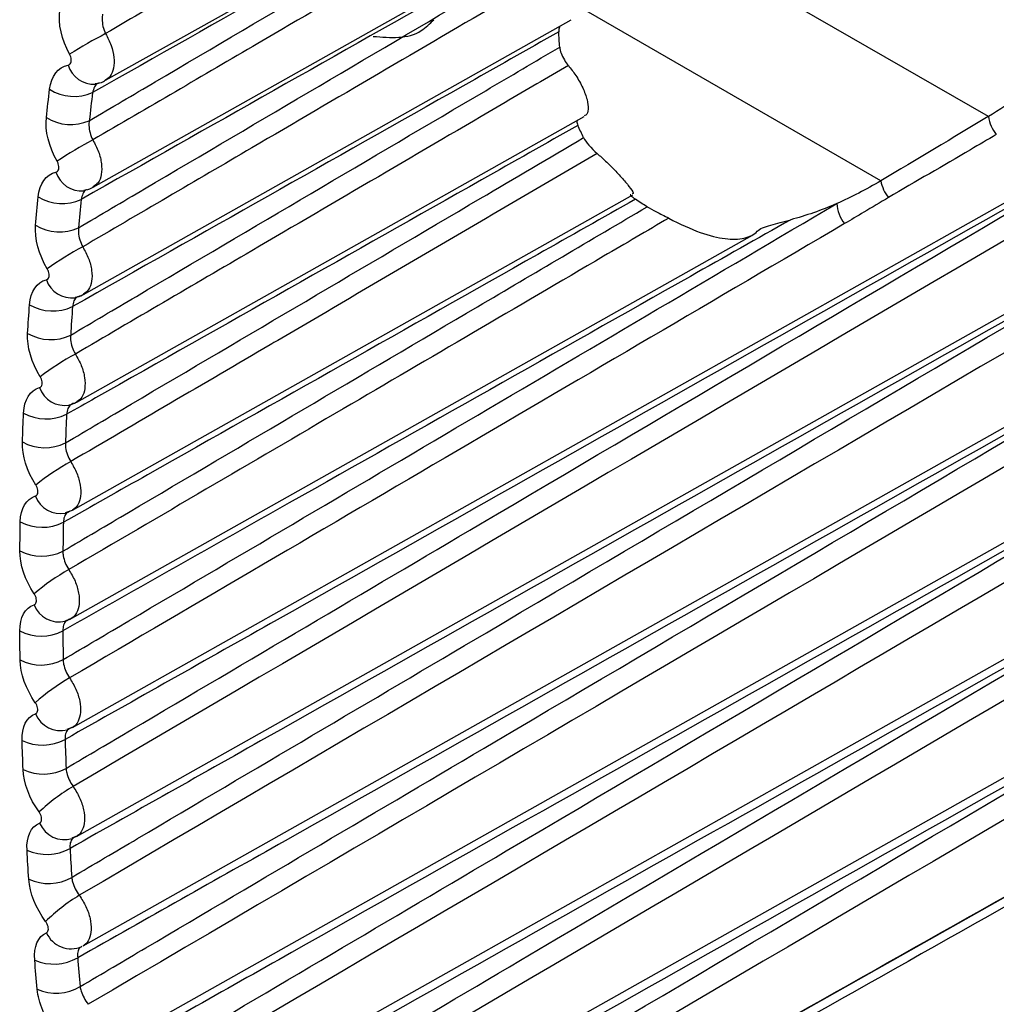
# Model space of a CAD drawing. Header units: millimetres. Extents: x 15458 to 16410, y 10212 to 11278.
# Tile 111 of 139: x 16178.16 to 16184.58, y 11032.71 to 11039.19. Entities that reach past the tile are written whole.
import ezdxf

# ---------------------------------------------------------------- set-up
doc = ezdxf.new("R2010")
doc.units = ezdxf.units.MM

msp = doc.modelspace()

# ---------------------------------------------------------------- linework, layer by layer
at = {"color": 7, "linetype": 'Continuous', "lineweight": 25}
for p, q in [((16178.5093, 11034.5353), (16191.1661, 11041.6626)), ((16178.5357, 11033.818), (16191.4061, 11041.0656)), ((16178.7279, 11038.7902), (16181.874, 11040.5619)), ((16178.5799, 11033.0988), (16191.6704, 11040.4704)), ((16184.53, 11038.5523), (16181.8804, 11040.0819)), ((16178.6467, 11038.088), (16181.8255, 11039.8781)), ((16178.6421, 11032.3781), (16191.8934, 11039.8402)), ((16183.823, 11038.1298), (16181.8446, 11039.2719)), ((16178.5834, 11037.3828), (16181.7888, 11039.1878)), ((16178.7221, 11031.6561), (16191.9419, 11039.1005)), ((16178.538, 11036.6746), (16181.874, 11038.5532)), ((16178.82, 11030.9329), (16192.0011, 11038.3556)), ((16178.5105, 11035.9639), (16182.193, 11038.0376)), ((16178.4907, 11035.2449), (16182.9796, 11037.7728)), ((16179.3949, 11030.4674), (16192.0711, 11037.6058)), ((16178.5602, 11037.3737), (16178.5464, 11037.3673)), ((16178.5175, 11036.6663), (16178.5057, 11036.6604)), ((16178.4651, 11035.9483), (16178.5103, 11035.9639)), ((16178.4926, 11035.9563), (16178.4827, 11035.951)), ((16178.4612, 11035.237), (16178.5007, 11035.2514)), ((16178.4856, 11035.2439), (16178.4774, 11035.2392)), ((16178.5009, 11035.2508), (16178.4856, 11035.2439)), ((16178.4753, 11034.5236), (16178.5088, 11034.5366)), ((16178.5092, 11034.5356), (16178.4965, 11034.5294)), ((16178.5072, 11033.8084), (16178.5349, 11033.8198)), ((16178.5355, 11033.8183), (16178.5252, 11033.813))]:
    msp.add_line(p, q, dxfattribs=at)
for centre, radius, start, end in [((16180.1731, 11036.2851), 3.162, 117.20234, 122.1351), ((16178.6478, 11038.9377), 0.1727, 196.03081, 274.11525), ((16178.5212, 11038.9845), 0.3003, 237.42884, 293.66078), ((16178.4987, 11038.7999), 0.3007, 237.72375, 293.86272), ((16184.7695, 11038.5868), 0.242, 188.17932, 219.27668), ((16179.8971, 11036.0202), 2.6879, 117.79691, 123.62098), ((16178.5676, 11038.2378), 0.1741, 197.27108, 275.67396), ((16184.0647, 11038.1729), 0.2455, 190.11071, 218.83597), ((16178.4421, 11038.2822), 0.3019, 238.54811, 294.43126), ((16183.7647, 11037.9942), 0.2315, 183.52393, 219.20058), ((16178.4241, 11038.0961), 0.3024, 238.84362, 294.6365), ((16179.6826, 11035.649), 2.3259, 118.37027, 125.12662), ((16178.5052, 11037.5348), 0.1756, 198.49274, 277.24498), ((16178.3807, 11037.5768), 0.3036, 239.66539, 295.21104), ((16178.3675, 11037.3893), 0.304, 239.96126, 295.41924), ((16179.5159, 11035.2042), 2.0409, 118.92154, 126.65225), ((16178.4606, 11036.829), 0.177, 199.69587, 278.82828), ((16178.3372, 11036.8686), 0.3052, 240.78087, 295.99955), ((16178.3286, 11036.68), 0.3056, 241.07686, 296.21037), ((16179.3888, 11034.7059), 1.811, 119.44984, 128.19808), ((16178.4302, 11036.1142), 0.173, 199.36312, 281.94112), ((16178.3115, 11036.1577), 0.3068, 241.89476, 296.79621), ((16178.3077, 11035.9682), 0.3072, 242.19065, 297.0093), ((16179.2955, 11034.1677), 1.6219, 119.95432, 129.76428), ((16178.4215, 11035.4034), 0.1746, 200.58228, 283.49543), ((16178.3036, 11035.4443), 0.3084, 243.00728, 297.60042), ((16178.3046, 11035.2543), 0.3088, 243.30285, 297.81541), ((16179.2324, 11033.5987), 1.4639, 120.43414, 131.35099), ((16178.4306, 11034.6903), 0.1762, 201.78145, 285.06333), ((16178.3137, 11034.7288), 0.31, 244.11867, 298.41154), ((16178.3193, 11034.5384), 0.3104, 244.41369, 298.62805), ((16179.1968, 11033.0055), 1.3301, 120.88848, 132.95829), ((16178.4575, 11033.9752), 0.1777, 202.96083, 286.64392), ((16178.3415, 11034.0113), 0.3116, 245.22918, 299.22892), ((16178.3519, 11033.8208), 0.312, 245.52344, 299.44656), ((16179.1866, 11032.3929), 1.2156, 121.31658, 134.58621), ((16178.5004, 11033.2563), 0.1766, 203.76931, 293.86903), ((16178.3873, 11033.292), 0.3132, 246.33907, 300.05188), ((16178.4023, 11033.1016), 0.3136, 246.63236, 300.27024)]:
    msp.add_arc(centre, radius, start, end, dxfattribs=at)
for centre, major_axis, ratio, start_param, end_param in [((16239.2894, 11029.7369), (2025.7321, 1209.9118), 0.01511, 1.588806, 1.589155), ((18302.289, 12220.6812), (2141.8111, 1195.9534), 0.014532, 3.265147, 3.293165), ((18303.6783, 12219.8507), (2143.2197, 1195.1605), 0.015113, 3.264969, 3.290049)]:
    msp.add_ellipse(centre, major_axis=major_axis, ratio=ratio, start_param=start_param, end_param=end_param, dxfattribs=at)
for points, knots in [([(16191.0608, 11041.5088), (16190.913, 11041.422), (16190.7651, 11041.3352), (16190.6172, 11041.2484), (16189.8452, 11040.7952), (16189.0732, 11040.3421), (16188.3011, 11039.8889), (16185.0398, 11037.9747), (16181.7777, 11036.0607), (16178.5139, 11034.1469)], [0.00019128, 0.00019128, 0.00019128, 0.00019128, 0.00081819, 0.00081819, 0.00081819, 0.00409093, 0.00409093, 0.00409093, 0.01791521, 0.01791521, 0.01791521, 0.01791521]), ([(16191.3066, 11040.9163), (16191.1587, 11040.8294), (16191.0108, 11040.7425), (16190.8629, 11040.6557), (16190.0858, 11040.1993), (16189.3086, 11039.743), (16188.5314, 11039.2867), (16185.207, 11037.3347), (16181.8818, 11035.3829), (16178.5548, 11033.4313)], [0.00019652, 0.00019652, 0.00019652, 0.00019652, 0.00082374, 0.00082374, 0.00082374, 0.00411871, 0.00411871, 0.00411871, 0.01821298, 0.01821298, 0.01821298, 0.01821298]), ([(16181.8596, 11040.9291), (16181.721, 11040.848), (16181.5823, 11040.7669), (16181.4437, 11040.6858), (16180.8892, 11040.3614), (16180.3346, 11040.037), (16179.78, 11039.7127), (16179.4292, 11039.5076), (16179.0785, 11039.3025), (16178.7277, 11039.0974)], [0, 0, 0, 0, 0.000586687, 0.000586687, 0.000586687, 0.002933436, 0.002933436, 0.002933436, 0.004417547, 0.004417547, 0.004417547, 0.004417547]), ([(16181.7756, 11040.4829), (16181.5652, 11040.3637), (16181.3548, 11040.2446), (16181.1444, 11040.1255), (16180.3102, 11039.6533), (16179.4759, 11039.1813), (16178.6417, 11038.7095)], [0, 0, 0, 0, 0.000893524, 0.000893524, 0.000893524, 0.004436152, 0.004436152, 0.004436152, 0.004436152]), ([(16191.5761, 11040.3257), (16191.4279, 11040.2386), (16191.2796, 11040.1516), (16191.1314, 11040.0645), (16190.3489, 11039.6048), (16189.5663, 11039.1452), (16188.7838, 11038.6855), (16185.3948, 11036.695), (16182.0051, 11034.7045), (16178.6135, 11032.7143)], [0.00020089, 0.00020089, 0.00020089, 0.00020089, 0.0008296, 0.0008296, 0.0008296, 0.004148, 0.004148, 0.004148, 0.01851831, 0.01851831, 0.01851831, 0.01851831]), ([(16178.6203, 11038.5249), (16178.7645, 11038.6099), (16178.9087, 11038.6948), (16179.0529, 11038.7797), (16179.8196, 11039.2313), (16180.5863, 11039.6826), (16181.3529, 11040.1338), (16181.4914, 11040.2153), (16181.6298, 11040.2968), (16181.7682, 11040.3782)], [0.00020118, 0.00020118, 0.00020118, 0.00020118, 0.000812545, 0.000812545, 0.000812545, 0.004062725, 0.004062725, 0.004062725, 0.004649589, 0.004649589, 0.004649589, 0.004649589]), ([(16181.8082, 11040.2496), (16181.6696, 11040.1685), (16181.531, 11040.0873), (16181.3924, 11040.0062), (16180.838, 11039.6818), (16180.2835, 11039.3573), (16179.729, 11039.0329), (16179.3672, 11038.8212), (16179.0054, 11038.6096), (16178.6436, 11038.398)], [0, 0, 0, 0, 0.000586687, 0.000586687, 0.000586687, 0.002933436, 0.002933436, 0.002933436, 0.004464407, 0.004464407, 0.004464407, 0.004464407]), ([(16181.7318, 11039.7974), (16181.5213, 11039.6783), (16181.3109, 11039.5593), (16181.1004, 11039.4402), (16180.2559, 11038.9624), (16179.4114, 11038.4847), (16178.567, 11038.0073)], [0, 0, 0, 0, 0.000893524, 0.000893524, 0.000893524, 0.004479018, 0.004479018, 0.004479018, 0.004479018]), ([(16178.5502, 11037.8212), (16178.6943, 11037.9061), (16178.8384, 11037.9911), (16178.9826, 11038.076), (16179.7484, 11038.5272), (16180.5143, 11038.9783), (16181.2802, 11039.4292), (16181.4288, 11039.5167), (16181.5774, 11039.6042), (16181.726, 11039.6917)], [0.000200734, 0.000200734, 0.000200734, 0.000200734, 0.000811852, 0.000811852, 0.000811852, 0.004059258, 0.004059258, 0.004059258, 0.004689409, 0.004689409, 0.004689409, 0.004689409]), ([(16191.8414, 11039.7211), (16191.6798, 11039.6262), (16191.5182, 11039.5312), (16191.3566, 11039.4362), (16190.57, 11038.974), (16189.7833, 11038.5118), (16188.9966, 11038.0495), (16185.5622, 11036.0316), (16182.1271, 11034.0137), (16178.69, 11031.996)], [0.0001487, 0.0001487, 0.0001487, 0.0001487, 0.00083412, 0.00083412, 0.00083412, 0.00417058, 0.00417058, 0.00417058, 0.01873609, 0.01873609, 0.01873609, 0.01873609]), ([(16181.7676, 11039.563), (16181.629, 11039.4818), (16181.4904, 11039.4007), (16181.3518, 11039.3196), (16180.7975, 11038.995), (16180.2431, 11038.6705), (16179.6887, 11038.346), (16179.3183, 11038.1292), (16178.9478, 11037.9124), (16178.5774, 11037.6956)], [0, 0, 0, 0, 0.000586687, 0.000586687, 0.000586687, 0.002933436, 0.002933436, 0.002933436, 0.004501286, 0.004501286, 0.004501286, 0.004501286]), ([(16178.7083, 11039.2256), (16178.7061, 11039.2156), (16178.705, 11039.2048), (16178.7048, 11039.1938), (16178.7047, 11039.1781), (16178.7066, 11039.1615), (16178.7105, 11039.1451), (16178.7143, 11039.1289), (16178.7202, 11039.1125), (16178.7277, 11039.0974)], [0, 0, 0, 0, 0.0000361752, 0.0000361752, 0.0000361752, 0.000087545, 0.000087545, 0.000087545, 0.0001387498, 0.0001387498, 0.0001387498, 0.0001387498]), ([(16180.4872, 11039.0794), (16180.6006, 11039.0695), (16180.751, 11039.0563), (16180.8583, 11039.1627), (16180.8847, 11039.1889)], [0, 0, 0, 0, 0.7539629, 1, 1, 1, 1]), ([(16181.7064, 11039.1094), (16181.4958, 11038.9903), (16181.2853, 11038.8712), (16181.0747, 11038.7521), (16180.2198, 11038.2686), (16179.3649, 11037.7853), (16178.51, 11037.3022)], [0, 0, 0, 0, 0.000893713, 0.000893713, 0.000893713, 0.004522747, 0.004522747, 0.004522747, 0.004522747]), ([(16178.7277, 11039.0974), (16178.7411, 11039.0716), (16178.7678, 11039.02), (16178.7855, 11038.9393), (16178.783, 11038.8685), (16178.7631, 11038.8155), (16178.7377, 11038.7994), (16178.7266, 11038.7925)], [0, 0, 0, 0, 0.2096271, 0.4191765, 0.6289367, 0.83887, 1, 1, 1, 1]), ([(16181.7129, 11039.1451), (16181.712, 11039.1437), (16181.706, 11039.1352), (16181.7062, 11039.1212), (16181.7064, 11039.1094)], [0, 0, 0, 0, 0.159135, 1, 1, 1, 1]), ([(16178.4819, 11038.89), (16178.4834, 11038.8903), (16178.4848, 11038.8907), (16178.4861, 11038.8913), (16178.4898, 11038.8928), (16178.493, 11038.8953), (16178.4955, 11038.8986), (16178.4981, 11038.902), (16178.5, 11038.9062), (16178.5011, 11038.911), (16178.5022, 11038.9159), (16178.5026, 11038.9214), (16178.5023, 11038.9271), (16178.5019, 11038.9328), (16178.5007, 11038.9389), (16178.4988, 11038.945), (16178.497, 11038.951), (16178.4944, 11038.957), (16178.4912, 11038.9626)], [0, 0, 0, 0, 0.0000071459, 0.0000071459, 0.0000071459, 0.0000267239, 0.0000267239, 0.0000267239, 0.0000463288, 0.0000463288, 0.0000463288, 0.00006593, 0.00006593, 0.00006593, 0.0000855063, 0.0000855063, 0.0000855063, 0.0001050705, 0.0001050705, 0.0001050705, 0.0001050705]), ([(16178.498, 11037.1148), (16178.642, 11037.1997), (16178.7861, 11037.2846), (16178.9301, 11037.3695), (16179.6954, 11037.8206), (16180.4606, 11038.2715), (16181.2258, 11038.7222), (16181.388, 11038.8177), (16181.5502, 11038.9132), (16181.7124, 11039.0088)], [0.000200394, 0.000200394, 0.000200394, 0.000200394, 0.000811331, 0.000811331, 0.000811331, 0.004056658, 0.004056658, 0.004056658, 0.004744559, 0.004744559, 0.004744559, 0.004744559]), ([(16191.8958, 11038.9811), (16191.7343, 11038.8861), (16191.5727, 11038.7912), (16191.4111, 11038.6962), (16190.6246, 11038.2339), (16189.8381, 11037.7716), (16189.0515, 11037.3092), (16185.6302, 11035.2983), (16182.2082, 11033.2875), (16178.7842, 11031.2768)], [0.0001487, 0.0001487, 0.0001487, 0.0001487, 0.00083412, 0.00083412, 0.00083412, 0.00417058, 0.00417058, 0.00417058, 0.01868292, 0.01868292, 0.01868292, 0.01868292]), ([(16181.7124, 11039.0088), (16181.7135, 11038.9962), (16181.7167, 11038.9822), (16181.7219, 11038.9679), (16181.7271, 11038.9537), (16181.7344, 11038.9388), (16181.7431, 11038.9245), (16181.7508, 11038.9119), (16181.7597, 11038.8995), (16181.7693, 11038.888)], [0, 0, 0, 0, 0.0000511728, 0.0000511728, 0.0000511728, 0.0001023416, 0.0001023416, 0.0001023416, 0.0001473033, 0.0001473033, 0.0001473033, 0.0001473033]), ([(16186.2754, 11038.8703), (16186.2052, 11038.8306), (16186.135, 11038.7908), (16186.0647, 11038.7511), (16183.9952, 11037.5811), (16181.9256, 11036.4116), (16179.856, 11035.2434), (16179.3911, 11034.9809), (16178.9261, 11034.7185), (16178.4611, 11034.4562)], [0.00518864, 0.00518864, 0.00518864, 0.00518864, 0.0054866, 0.0054866, 0.0054866, 0.01426515, 0.01426515, 0.01426515, 0.01623745, 0.01623745, 0.01623745, 0.01623745]), ([(16178.468, 11034.266), (16178.612, 11034.351), (16178.7559, 11034.4359), (16178.8998, 11034.5209), (16179.6642, 11034.9721), (16180.4285, 11035.4231), (16181.1928, 11035.874), (16182.3677, 11036.567), (16183.5427, 11037.2598), (16184.7176, 11037.9523), (16184.9435, 11038.0854), (16185.1693, 11038.2185), (16185.3952, 11038.3516), (16185.6886, 11038.5245), (16185.982, 11038.6974), (16186.2754, 11038.8703)], [0.0002001, 0.0002001, 0.0002001, 0.0002001, 0.00081099, 0.00081099, 0.00081099, 0.00405495, 0.00405495, 0.00405495, 0.00904143, 0.00904143, 0.00904143, 0.00999998, 0.00999998, 0.00999998, 0.01124524, 0.01124524, 0.01124524, 0.01124524]), ([(16181.7693, 11038.888), (16181.6306, 11038.8067), (16181.4919, 11038.7255), (16181.3531, 11038.6442), (16180.7981, 11038.3192), (16180.2431, 11037.9941), (16179.688, 11037.6691), (16179.3017, 11037.4429), (16178.9153, 11037.2167), (16178.5289, 11036.9905)], [0, 0, 0, 0, 0.00058746, 0.00058746, 0.00058746, 0.0029373, 0.0029373, 0.0029373, 0.00457282, 0.00457282, 0.00457282, 0.00457282]), ([(16181.7693, 11038.888), (16181.7861, 11038.8665), (16181.8233, 11038.8186), (16181.8667, 11038.7391), (16181.8959, 11038.6607), (16181.9024, 11038.5984), (16181.8939, 11038.5625), (16181.8764, 11038.5573), (16181.8725, 11038.5561)], [0, 0, 0, 0, 0.15501, 0.344946, 0.538434, 0.737397, 0.941434, 1, 1, 1, 1]), ([(16178.6808, 11038.7726), (16178.6798, 11038.7722), (16178.6686, 11038.7679), (16178.6524, 11038.7483), (16178.6453, 11038.7224), (16178.6417, 11038.7095)], [0, 0, 0, 0, 0.049052, 0.52431, 1, 1, 1, 1]), ([(16178.6596, 11038.7686), (16178.6787, 11038.7709), (16178.7034, 11038.7739), (16178.7224, 11038.789), (16178.7267, 11038.7924)], [0, 0, 0, 0, 0.773763, 1, 1, 1, 1]), ([(16178.6203, 11038.5249), (16178.6185, 11038.515), (16178.6178, 11038.5043), (16178.618, 11038.4933), (16178.6183, 11038.4778), (16178.6208, 11038.4613), (16178.6251, 11038.4451), (16178.6295, 11038.429), (16178.6358, 11038.4129), (16178.6436, 11038.398)], [0, 0, 0, 0, 0.0000359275, 0.0000359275, 0.0000359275, 0.0000871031, 0.0000871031, 0.0000871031, 0.0001381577, 0.0001381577, 0.0001381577, 0.0001381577]), ([(16181.8272, 11038.5269), (16181.8265, 11038.525), (16181.8235, 11038.5173), (16181.8286, 11038.5041), (16181.8324, 11038.4941)], [0, 0, 0, 0, 0.248806, 1, 1, 1, 1]), ([(16181.8324, 11038.4941), (16181.621, 11038.3745), (16181.4095, 11038.255), (16181.1981, 11038.1354), (16180.3523, 11037.6573), (16179.5066, 11037.1793), (16178.6608, 11036.7015), (16178.5976, 11036.6658), (16178.5343, 11036.63), (16178.471, 11036.5943)], [0, 0, 0, 0, 0.00089737, 0.00089737, 0.00089737, 0.004486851, 0.004486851, 0.004486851, 0.004755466, 0.004755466, 0.004755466, 0.004755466]), ([(16178.4636, 11036.4058), (16178.6076, 11036.4907), (16178.7516, 11036.5757), (16178.8956, 11036.6606), (16179.6604, 11037.1115), (16180.4251, 11037.5623), (16181.1899, 11038.0129), (16181.4164, 11038.1464), (16181.6429, 11038.2798), (16181.8695, 11038.4133)], [0.000200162, 0.000200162, 0.000200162, 0.000200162, 0.000810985, 0.000810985, 0.000810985, 0.004054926, 0.004054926, 0.004054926, 0.005015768, 0.005015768, 0.005015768, 0.005015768]), ([(16178.6436, 11038.398), (16178.6573, 11038.3724), (16178.6846, 11038.3212), (16178.7034, 11038.2405), (16178.7021, 11038.1693), (16178.6829, 11038.1148), (16178.6572, 11038.0976), (16178.6457, 11038.0899)], [0, 0, 0, 0, 0.2074078, 0.4147679, 0.6222688, 0.8298895, 1, 1, 1, 1]), ([(16184.5822, 11038.4336), (16184.5255, 11038.4004), (16184.4687, 11038.3672), (16184.412, 11038.334), (16184.2325, 11038.2289), (16184.053, 11038.1239), (16183.8735, 11038.019)], [0, 0, 0, 0, 0.000240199, 0.000240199, 0.000240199, 0.00100018, 0.00100018, 0.00100018, 0.00100018]), ([(16181.9582, 11038.3097), (16181.8183, 11038.2277), (16181.6784, 11038.1457), (16181.5385, 11038.0637), (16180.9788, 11037.7358), (16180.4191, 11037.4079), (16179.8593, 11037.08), (16179.8424, 11037.0701), (16179.8255, 11037.0602), (16179.8086, 11037.0503), (16179.3719, 11036.7945), (16178.9352, 11036.5387), (16178.4984, 11036.2829)], [0, 0, 0, 0, 0.000592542, 0.000592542, 0.000592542, 0.002962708, 0.002962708, 0.002962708, 0.003034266, 0.003034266, 0.003034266, 0.004883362, 0.004883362, 0.004883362, 0.004883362]), ([(16181.9582, 11038.3097), (16181.9679, 11038.3012), (16182.0024, 11038.271), (16182.0597, 11038.2154), (16182.1233, 11038.1474), (16182.1728, 11038.0879), (16182.2016, 11038.0478), (16182.1931, 11038.0444), (16182.1898, 11038.043)], [0, 0, 0, 0, 0.064242, 0.229003, 0.412189, 0.620054, 0.852912, 1, 1, 1, 1]), ([(16178.4014, 11038.1861), (16178.4028, 11038.1864), (16178.4042, 11038.1869), (16178.4055, 11038.1875), (16178.409, 11038.189), (16178.4121, 11038.1916), (16178.4145, 11038.195), (16178.4169, 11038.1983), (16178.4187, 11038.2026), (16178.4197, 11038.2074), (16178.4207, 11038.2122), (16178.4209, 11038.2177), (16178.4204, 11038.2234), (16178.4199, 11038.2291), (16178.4186, 11038.2351), (16178.4167, 11038.2411), (16178.4147, 11038.247), (16178.412, 11038.253), (16178.4088, 11038.2585)], [0, 0, 0, 0, 0.0000070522, 0.0000070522, 0.0000070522, 0.0000264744, 0.0000264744, 0.0000264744, 0.0000459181, 0.0000459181, 0.0000459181, 0.0000653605, 0.0000653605, 0.0000653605, 0.0000847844, 0.0000847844, 0.0000847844, 0.0001041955, 0.0001041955, 0.0001041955, 0.0001041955]), ([(16191.961, 11038.2362), (16191.7994, 11038.1412), (16191.6379, 11038.0462), (16191.4763, 11037.9512), (16190.69, 11037.4888), (16189.9036, 11037.0264), (16189.1171, 11036.564), (16185.7112, 11034.5615), (16182.3046, 11032.559), (16178.8961, 11030.5567)], [0.0001487, 0.0001487, 0.0001487, 0.0001487, 0.00083412, 0.00083412, 0.00083412, 0.00417058, 0.00417058, 0.00417058, 0.01861987, 0.01861987, 0.01861987, 0.01861987]), ([(16186.297, 11038.1457), (16186.2267, 11038.106), (16186.1565, 11038.0663), (16186.0862, 11038.0266), (16184.0163, 11036.8568), (16181.9464, 11035.6875), (16179.8764, 11034.5195), (16179.4155, 11034.2594), (16178.9546, 11033.9993), (16178.4937, 11033.7394)], [0.00518864, 0.00518864, 0.00518864, 0.00518864, 0.0054866, 0.0054866, 0.0054866, 0.01426515, 0.01426515, 0.01426515, 0.01621989, 0.01621989, 0.01621989, 0.01621989]), ([(16178.5053, 11033.5491), (16178.6492, 11033.6341), (16178.7932, 11033.7191), (16178.9371, 11033.8041), (16179.7016, 11034.2556), (16180.4661, 11034.7069), (16181.2307, 11035.158), (16182.4407, 11035.8721), (16183.6508, 11036.5857), (16184.8609, 11037.2992), (16185.0874, 11037.4327), (16185.314, 11037.5663), (16185.5405, 11037.6998), (16185.7927, 11037.8484), (16186.0448, 11037.9971), (16186.297, 11038.1457)], [0.0002003, 0.0002003, 0.0002003, 0.0002003, 0.00081134, 0.00081134, 0.00081134, 0.00405669, 0.00405669, 0.00405669, 0.0091933, 0.0091933, 0.0091933, 0.01015482, 0.01015482, 0.01015482, 0.0112252, 0.0112252, 0.0112252, 0.0112252]), ([(16178.6045, 11038.0713), (16178.603, 11038.0707), (16178.5917, 11038.0662), (16178.5761, 11038.0462), (16178.57, 11038.0203), (16178.567, 11038.0073)], [0, 0, 0, 0, 0.068815, 0.534304, 1, 1, 1, 1]), ([(16178.5841, 11038.0677), (16178.6027, 11038.0702), (16178.6254, 11038.0732), (16178.6426, 11038.0872), (16178.6458, 11038.0898)], [0, 0, 0, 0, 0.816253, 1, 1, 1, 1]), ([(16182.2099, 11038.0083), (16181.9961, 11037.8874), (16181.7824, 11037.7666), (16181.5686, 11037.6458), (16180.7137, 11037.1626), (16179.8588, 11036.6795), (16179.0038, 11036.1967), (16178.8192, 11036.0924), (16178.6345, 11035.9881), (16178.4498, 11035.8838)], [0, 0, 0, 0, 0.000906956, 0.000906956, 0.000906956, 0.00453478, 0.00453478, 0.00453478, 0.00531844, 0.00531844, 0.00531844, 0.00531844]), ([(16182.1789, 11038.0382), (16182.1778, 11038.0381), (16182.1733, 11038.0378), (16182.1855, 11038.0261), (16182.2029, 11038.0134), (16182.2099, 11038.0083)], [0, 0, 0, 0, 0.163143, 0.660971, 1, 1, 1, 1]), ([(16183.8735, 11038.019), (16183.8192, 11037.9873), (16183.7653, 11037.9551), (16183.7115, 11037.9229), (16183.6695, 11037.8978), (16183.6276, 11037.8726), (16183.5853, 11037.8478)], [0, 0, 0, 0, 0.0002295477, 0.0002295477, 0.0002295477, 0.0004085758, 0.0004085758, 0.0004085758, 0.0004085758]), ([(16178.4472, 11035.6945), (16178.5911, 11035.7795), (16178.7351, 11035.8644), (16178.8791, 11035.9493), (16179.6435, 11036.4003), (16180.408, 11036.851), (16181.1724, 11037.3016), (16181.5441, 11037.5207), (16181.9158, 11037.7398), (16182.2874, 11037.9588)], [0.000200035, 0.000200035, 0.000200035, 0.000200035, 0.000810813, 0.000810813, 0.000810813, 0.004054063, 0.004054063, 0.004054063, 0.005630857, 0.005630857, 0.005630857, 0.005630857]), ([(16178.4487, 11034.9812), (16178.5926, 11035.0661), (16178.7365, 11035.1511), (16178.8805, 11035.236), (16179.6448, 11035.6871), (16180.4091, 11036.1379), (16181.1734, 11036.5886), (16181.9601, 11037.0525), (16182.7469, 11037.5163), (16183.5336, 11037.9799)], [0.000200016, 0.000200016, 0.000200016, 0.000200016, 0.000810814, 0.000810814, 0.000810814, 0.004054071, 0.004054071, 0.004054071, 0.00739248, 0.00739248, 0.00739248, 0.00739248]), ([(16182.2874, 11037.9588), (16182.304, 11037.9492), (16182.3243, 11037.9383), (16182.3724, 11037.9129), (16182.3995, 11037.8991), (16182.4289, 11037.8838)], [0, 0, 0, 0, 0.5, 0.5, 1, 1, 1, 1]), ([(16183.2306, 11037.8734), (16183.0109, 11037.7493), (16182.7912, 11037.6251), (16182.5715, 11037.5009), (16181.6927, 11037.0042), (16180.8138, 11036.5077), (16179.935, 11036.0114), (16179.4388, 11035.7312), (16178.9427, 11035.4511), (16178.4465, 11035.171)], [0, 0, 0, 0, 0.000932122, 0.000932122, 0.000932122, 0.004660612, 0.004660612, 0.004660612, 0.006765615, 0.006765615, 0.006765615, 0.006765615]), ([(16182.4289, 11037.8838), (16182.2862, 11037.8002), (16182.1435, 11037.7166), (16182.0009, 11037.6329), (16181.4303, 11037.2985), (16180.8596, 11036.964), (16180.2889, 11036.6295), (16179.6879, 11036.2773), (16179.0868, 11035.9251), (16178.4857, 11035.5729)], [0, 0, 0, 0, 0.000604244, 0.000604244, 0.000604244, 0.00302122, 0.00302122, 0.00302122, 0.005566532, 0.005566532, 0.005566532, 0.005566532]), ([(16182.4289, 11037.8838), (16182.5046, 11037.8445), (16182.5741, 11037.8127), (16182.6976, 11037.7681), (16182.7508, 11037.7551), (16182.8471, 11037.7434), (16182.8892, 11037.7449), (16182.9611, 11037.7608), (16182.9924, 11037.7753), (16183.0101, 11037.7973)], [0, 0, 0, 0, 0.25, 0.25, 0.5, 0.5, 0.75, 0.75, 1, 1, 1, 1]), ([(16183.0101, 11037.7973), (16183.0245, 11037.8152), (16183.0609, 11037.8264), (16183.1391, 11037.8498), (16183.1836, 11037.8611), (16183.2306, 11037.8734)], [0, 0, 0, 0, 0.5, 0.5, 1, 1, 1, 1]), ([(16178.5502, 11037.8212), (16178.5488, 11037.8113), (16178.5484, 11037.8007), (16178.549, 11037.7898), (16178.5499, 11037.7744), (16178.5528, 11037.7581), (16178.5576, 11037.7421), (16178.5624, 11037.7262), (16178.5692, 11037.7103), (16178.5774, 11037.6956)], [0, 0, 0, 0, 0.0000357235, 0.0000357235, 0.0000357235, 0.0000867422, 0.0000867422, 0.0000867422, 0.0001376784, 0.0001376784, 0.0001376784, 0.0001376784]), ([(16178.5774, 11037.6956), (16178.5913, 11037.6702), (16178.6191, 11037.6194), (16178.6391, 11037.5387), (16178.6391, 11037.4671), (16178.6205, 11037.411), (16178.5946, 11037.3927), (16178.5826, 11037.3842)], [0, 0, 0, 0, 0.205222, 0.410421, 0.615704, 0.821061, 1, 1, 1, 1]), ([(16178.3387, 11037.4792), (16178.3401, 11037.4795), (16178.3414, 11037.48), (16178.3426, 11037.4806), (16178.3461, 11037.4822), (16178.3491, 11037.4848), (16178.3513, 11037.4882), (16178.3536, 11037.4916), (16178.3553, 11037.4959), (16178.3561, 11037.5007), (16178.357, 11037.5055), (16178.3571, 11037.511), (16178.3565, 11037.5166), (16178.3559, 11037.5223), (16178.3544, 11037.5283), (16178.3524, 11037.5342), (16178.3503, 11037.5401), (16178.3475, 11037.5459), (16178.3443, 11037.5514)], [0, 0, 0, 0, 0.0000069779, 0.0000069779, 0.0000069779, 0.0000262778, 0.0000262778, 0.0000262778, 0.0000455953, 0.0000455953, 0.0000455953, 0.0000649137, 0.0000649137, 0.0000649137, 0.0000842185, 0.0000842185, 0.0000842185, 0.00010351, 0.00010351, 0.00010351, 0.00010351]), ([(16178.9364, 11030.2092), (16180.2006, 11030.9211), (16181.4645, 11031.6332), (16182.7283, 11032.3455), (16183.6618, 11032.8716), (16184.5951, 11033.3978), (16185.5284, 11033.924), (16185.7617, 11034.0556), (16185.995, 11034.1872), (16186.2283, 11034.3187), (16188.1611, 11035.4087), (16190.0935, 11036.499), (16192.0257, 11037.5895)], [0.00018766, 0.00018766, 0.00018766, 0.00018766, 0.00553472, 0.00553472, 0.00553472, 0.00948433, 0.00948433, 0.00948433, 0.01047173, 0.01047173, 0.01047173, 0.01865163, 0.01865163, 0.01865163, 0.01865163]), ([(16191.978, 11037.4975), (16190.0475, 11036.4074), (16188.1171, 11035.3177), (16186.1866, 11034.2284), (16185.9536, 11034.097), (16185.7206, 11033.9655), (16185.4876, 11033.834), (16184.5554, 11033.3082), (16183.6233, 11032.7825), (16182.6912, 11032.2569), (16181.4355, 11031.549), (16180.1799, 11030.8415), (16178.9242, 11030.1345)], [0.00015001, 0.00015001, 0.00015001, 0.00015001, 0.00832995, 0.00832995, 0.00832995, 0.00931736, 0.00931736, 0.00931736, 0.013267, 0.013267, 0.013267, 0.01858717, 0.01858717, 0.01858717, 0.01858717]), ([(16186.3293, 11037.4155), (16186.259, 11037.3758), (16186.1887, 11037.3361), (16186.1185, 11037.2964), (16184.0482, 11036.1267), (16181.9779, 11034.9577), (16179.9076, 11033.7898), (16179.4531, 11033.5335), (16178.9986, 11033.2772), (16178.5441, 11033.0209)], [0.00518864, 0.00518864, 0.00518864, 0.00518864, 0.0054866, 0.0054866, 0.0054866, 0.01426515, 0.01426515, 0.01426515, 0.01619224, 0.01619224, 0.01619224, 0.01619224]), ([(16178.5604, 11032.8308), (16178.7044, 11032.9158), (16178.8483, 11033.0009), (16178.9923, 11033.0859), (16179.7572, 11033.5378), (16180.522, 11033.9894), (16181.2869, 11034.4409), (16182.5328, 11035.1764), (16183.7787, 11035.9114), (16185.0247, 11036.6462), (16185.2519, 11036.7802), (16185.4791, 11036.9142), (16185.7064, 11037.0482), (16185.914, 11037.1706), (16186.1216, 11037.2931), (16186.3293, 11037.4155)], [0.0002006, 0.0002006, 0.0002006, 0.0002006, 0.00081186, 0.00081186, 0.00081186, 0.0040593, 0.0040593, 0.0040593, 0.00934895, 0.00934895, 0.00934895, 0.01031368, 0.01031368, 0.01031368, 0.01119521, 0.01119521, 0.01119521, 0.01119521]), ([(16178.5464, 11037.3673), (16178.5444, 11037.3665), (16178.5328, 11037.3615), (16178.5176, 11037.341), (16178.5126, 11037.3151), (16178.51, 11037.3022)], [0, 0, 0, 0, 0.0969722, 0.5484534, 1, 1, 1, 1]), ([(16178.5266, 11037.3639), (16178.5445, 11037.3665), (16178.5652, 11037.3694), (16178.5807, 11037.3823), (16178.5828, 11037.384)], [0, 0, 0, 0, 0.867136, 1, 1, 1, 1]), ([(16178.498, 11037.1148), (16178.4969, 11037.1049), (16178.4969, 11037.0944), (16178.4979, 11037.0836), (16178.4992, 11037.0683), (16178.5027, 11037.0521), (16178.508, 11037.0364), (16178.5132, 11037.0206), (16178.5204, 11037.0049), (16178.5289, 11036.9905)], [0, 0, 0, 0, 0.0000355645, 0.0000355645, 0.0000355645, 0.0000864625, 0.0000864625, 0.0000864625, 0.0001373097, 0.0001373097, 0.0001373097, 0.0001373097]), ([(16178.5289, 11036.9905), (16178.5431, 11036.9653), (16178.5716, 11036.9148), (16178.5926, 11036.8342), (16178.5939, 11036.762), (16178.576, 11036.7043), (16178.55, 11036.6849), (16178.5375, 11036.6755)], [0, 0, 0, 0, 0.2030676, 0.4061269, 0.6092293, 0.8123702, 1, 1, 1, 1]), ([(16178.2939, 11036.7693), (16178.2952, 11036.7697), (16178.2965, 11036.7702), (16178.2977, 11036.7708), (16178.3011, 11036.7725), (16178.3039, 11036.7752), (16178.3061, 11036.7786), (16178.3082, 11036.7821), (16178.3097, 11036.7864), (16178.3105, 11036.7912), (16178.3112, 11036.796), (16178.3112, 11036.8015), (16178.3105, 11036.8071), (16178.3097, 11036.8127), (16178.3082, 11036.8187), (16178.306, 11036.8245), (16178.3038, 11036.8303), (16178.301, 11036.8362), (16178.2976, 11036.8415)], [0, 0, 0, 0, 0.0000069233, 0.0000069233, 0.0000069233, 0.0000261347, 0.0000261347, 0.0000261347, 0.000045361, 0.000045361, 0.000045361, 0.0000645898, 0.0000645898, 0.0000645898, 0.0000838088, 0.0000838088, 0.0000838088, 0.0001030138, 0.0001030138, 0.0001030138, 0.0001030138]), ([(16178.5057, 11036.6604), (16178.5032, 11036.6593), (16178.4915, 11036.6541), (16178.4769, 11036.6331), (16178.473, 11036.6072), (16178.471, 11036.5943)], [0, 0, 0, 0, 0.117892, 0.558945, 1, 1, 1, 1]), ([(16178.4869, 11036.6573), (16178.5042, 11036.66), (16178.5228, 11036.6628), (16178.5367, 11036.6744), (16178.5377, 11036.6753)], [0, 0, 0, 0, 0.929455, 1, 1, 1, 1]), ([(16186.3723, 11036.6798), (16186.302, 11036.6401), (16186.2318, 11036.6004), (16186.1615, 11036.5607), (16184.0908, 11035.3913), (16182.0202, 11034.2224), (16179.9494, 11033.0547), (16179.5038, 11032.8034), (16179.0581, 11032.5522), (16178.6124, 11032.301)], [0.00518864, 0.00518864, 0.00518864, 0.00518864, 0.0054866, 0.0054866, 0.0054866, 0.01426515, 0.01426515, 0.01426515, 0.01615454, 0.01615454, 0.01615454, 0.01615454]), ([(16178.6334, 11032.1112), (16178.7774, 11032.1964), (16178.9214, 11032.2815), (16179.0654, 11032.3666), (16179.8307, 11032.8189), (16180.5961, 11033.271), (16181.3615, 11033.7229), (16182.6363, 11034.4757), (16183.9111, 11035.228), (16185.186, 11035.9801), (16185.4139, 11036.1145), (16185.6418, 11036.2489), (16185.8696, 11036.3833), (16186.0372, 11036.4822), (16186.2048, 11036.581), (16186.3723, 11036.6798)], [0.000201, 0.000201, 0.000201, 0.000201, 0.00081256, 0.00081256, 0.00081256, 0.00406278, 0.00406278, 0.00406278, 0.00947619, 0.00947619, 0.00947619, 0.01044382, 0.01044382, 0.01044382, 0.01115531, 0.01115531, 0.01115531, 0.01115531]), ([(16178.4636, 11036.4058), (16178.463, 11036.396), (16178.4633, 11036.3856), (16178.4646, 11036.3749), (16178.4665, 11036.3597), (16178.4705, 11036.3437), (16178.4762, 11036.3281), (16178.4819, 11036.3125), (16178.4895, 11036.297), (16178.4984, 11036.2829)], [0, 0, 0, 0, 0.0000354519, 0.0000354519, 0.0000354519, 0.0000862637, 0.0000862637, 0.0000862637, 0.0001370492, 0.0001370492, 0.0001370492, 0.0001370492]), ([(16178.4984, 11036.2829), (16178.5129, 11036.2578), (16178.5418, 11036.2077), (16178.5641, 11036.1271), (16178.5666, 11036.0544), (16178.5494, 11035.9951), (16178.5232, 11035.9744), (16178.5103, 11035.9641)], [0, 0, 0, 0, 0.2008971, 0.4017942, 0.6027067, 0.8036327, 1, 1, 1, 1]), ([(16178.267, 11036.0569), (16178.2683, 11036.0573), (16178.2695, 11036.0578), (16178.2707, 11036.0584), (16178.274, 11036.0602), (16178.2767, 11036.0629), (16178.2787, 11036.0664), (16178.2808, 11036.0699), (16178.2822, 11036.0743), (16178.2828, 11036.0791), (16178.2834, 11036.0839), (16178.2832, 11036.0894), (16178.2824, 11036.095), (16178.2815, 11036.1006), (16178.2798, 11036.1065), (16178.2776, 11036.1123), (16178.2753, 11036.1181), (16178.2723, 11036.1238), (16178.2689, 11036.1291)], [0, 0, 0, 0, 0.0000068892, 0.0000068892, 0.0000068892, 0.0000260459, 0.0000260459, 0.0000260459, 0.000045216, 0.000045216, 0.000045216, 0.0000643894, 0.0000643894, 0.0000643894, 0.0000835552, 0.0000835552, 0.0000835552, 0.0001027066, 0.0001027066, 0.0001027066, 0.0001027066]), ([(16178.4827, 11035.951), (16178.4798, 11035.9496), (16178.4681, 11035.944), (16178.4541, 11035.9226), (16178.4512, 11035.8967), (16178.4498, 11035.8838)], [0, 0, 0, 0, 0.1379331, 0.5689654, 1, 1, 1, 1]), ([(16186.4261, 11035.9389), (16186.3558, 11035.8992), (16186.2855, 11035.8596), (16186.2152, 11035.8199), (16184.1442, 11034.6506), (16182.0732, 11033.4819), (16180.0021, 11032.3144), (16179.5676, 11032.0695), (16179.1331, 11031.8246), (16178.6986, 11031.5798)], [0.00518864, 0.00518864, 0.00518864, 0.00518864, 0.0054866, 0.0054866, 0.0054866, 0.01426515, 0.01426515, 0.01426515, 0.0161068, 0.0161068, 0.0161068, 0.0161068]), ([(16178.7241, 11031.3907), (16178.8681, 11031.4759), (16179.0122, 11031.561), (16179.1563, 11031.6462), (16179.9223, 11032.099), (16180.6883, 11032.5517), (16181.4544, 11033.0042), (16182.7222, 11033.753), (16183.9901, 11034.5015), (16185.2579, 11035.2497), (16185.4859, 11035.3842), (16185.7138, 11035.5187), (16185.9417, 11035.6532), (16186.1032, 11035.7484), (16186.2647, 11035.8437), (16186.4261, 11035.9389)], [0.00020151, 0.00020151, 0.00020151, 0.00020151, 0.00081342, 0.00081342, 0.00081342, 0.00406711, 0.00406711, 0.00406711, 0.00945178, 0.00945178, 0.00945178, 0.01041984, 0.01041984, 0.01041984, 0.01110552, 0.01110552, 0.01110552, 0.01110552]), ([(16178.4472, 11035.6945), (16178.4469, 11035.6848), (16178.4476, 11035.6744), (16178.4493, 11035.6638), (16178.4517, 11035.6488), (16178.4562, 11035.6329), (16178.4623, 11035.6175), (16178.4685, 11035.6021), (16178.4765, 11035.5868), (16178.4857, 11035.5729)], [0, 0, 0, 0, 0.0000353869, 0.0000353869, 0.0000353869, 0.0000861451, 0.0000861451, 0.0000861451, 0.000136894, 0.000136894, 0.000136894, 0.000136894]), ([(16178.4857, 11035.5729), (16178.5005, 11035.548), (16178.53, 11035.4982), (16178.5533, 11035.4178), (16178.5574, 11035.3441), (16178.54, 11035.2857), (16178.5169, 11035.258), (16178.5013, 11035.251), (16178.5009, 11035.2508)], [0, 0, 0, 0, 0.198889, 0.397778, 0.596669, 0.79556, 0.994452, 1, 1, 1, 1]), ([(16178.258, 11035.342), (16178.2593, 11035.3424), (16178.2605, 11035.343), (16178.2617, 11035.3436), (16178.2648, 11035.3455), (16178.2674, 11035.3483), (16178.2693, 11035.3518), (16178.2713, 11035.3554), (16178.2725, 11035.3598), (16178.273, 11035.3646), (16178.2735, 11035.3695), (16178.2732, 11035.3749), (16178.2722, 11035.3805), (16178.2712, 11035.3861), (16178.2694, 11035.392), (16178.2671, 11035.3977), (16178.2647, 11035.4035), (16178.2616, 11035.4092), (16178.2581, 11035.4144)], [0, 0, 0, 0, 0.0000068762, 0.0000068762, 0.0000068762, 0.0000260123, 0.0000260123, 0.0000260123, 0.000045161, 0.000045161, 0.000045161, 0.0000643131, 0.0000643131, 0.0000643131, 0.0000834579, 0.0000834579, 0.0000834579, 0.0001025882, 0.0001025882, 0.0001025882, 0.0001025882]), ([(16178.4774, 11035.2392), (16178.4742, 11035.2376), (16178.4625, 11035.2317), (16178.4493, 11035.2098), (16178.4474, 11035.184), (16178.4465, 11035.171)], [0, 0, 0, 0, 0.156367, 0.578155, 1, 1, 1, 1]), ([(16186.4906, 11035.193), (16186.4203, 11035.1534), (16186.35, 11035.1137), (16186.2797, 11035.074), (16184.2083, 11033.9049), (16182.1369, 11032.7363), (16180.0654, 11031.569), (16179.6444, 11031.3318), (16179.2235, 11031.0947), (16178.8025, 11030.8576)], [0.00518864, 0.00518864, 0.00518864, 0.00518864, 0.0054866, 0.0054866, 0.0054866, 0.01426515, 0.01426515, 0.01426515, 0.01604907, 0.01604907, 0.01604907, 0.01604907]), ([(16178.8325, 11030.6693), (16178.9766, 11030.7546), (16179.1208, 11030.8398), (16179.2649, 11030.925), (16180.0318, 11031.3785), (16180.7987, 11031.8318), (16181.5656, 11032.2849), (16182.825, 11033.0291), (16184.0845, 11033.7728), (16185.344, 11034.5163), (16185.572, 11034.6509), (16185.8001, 11034.7855), (16186.0281, 11034.9201), (16186.1823, 11035.0111), (16186.3364, 11035.1021), (16186.4906, 11035.193)], [0.00020213, 0.00020213, 0.00020213, 0.00020213, 0.00081446, 0.00081446, 0.00081446, 0.0040723, 0.0040723, 0.0040723, 0.00942245, 0.00942245, 0.00942245, 0.01039103, 0.01039103, 0.01039103, 0.0110459, 0.0110459, 0.0110459, 0.0110459]), ([(16178.4487, 11034.9812), (16178.4487, 11034.9715), (16178.4498, 11034.9612), (16178.4519, 11034.9507), (16178.4548, 11034.9357), (16178.4598, 11034.92), (16178.4664, 11034.9048), (16178.473, 11034.8896), (16178.4814, 11034.8746), (16178.4909, 11034.8608)], [0, 0, 0, 0, 0.0000353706, 0.0000353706, 0.0000353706, 0.0000861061, 0.0000861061, 0.0000861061, 0.0001368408, 0.0001368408, 0.0001368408, 0.0001368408]), ([(16178.4909, 11034.8608), (16178.5059, 11034.8361), (16178.5361, 11034.7867), (16178.5605, 11034.7062), (16178.5658, 11034.6321), (16178.5496, 11034.5728), (16178.5265, 11034.5438), (16178.5104, 11034.5362), (16178.5092, 11034.5356)], [0, 0, 0, 0, 0.196862, 0.393717, 0.590573, 0.787431, 0.984286, 1, 1, 1, 1]), ([(16178.267, 11034.6249), (16178.2682, 11034.6254), (16178.2694, 11034.626), (16178.2705, 11034.6267), (16178.2736, 11034.6286), (16178.2761, 11034.6315), (16178.2779, 11034.6351), (16178.2797, 11034.6387), (16178.2808, 11034.6431), (16178.2812, 11034.648), (16178.2815, 11034.6528), (16178.2811, 11034.6583), (16178.28, 11034.6639), (16178.2789, 11034.6695), (16178.277, 11034.6754), (16178.2745, 11034.6811), (16178.272, 11034.6868), (16178.2688, 11034.6924), (16178.2653, 11034.6976)], [0, 0, 0, 0, 0.0000068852, 0.0000068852, 0.0000068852, 0.000026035, 0.000026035, 0.000026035, 0.000045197, 0.000045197, 0.000045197, 0.0000643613, 0.0000643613, 0.0000643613, 0.0000835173, 0.0000835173, 0.0000835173, 0.0001026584, 0.0001026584, 0.0001026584, 0.0001026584]), ([(16178.4965, 11034.5294), (16178.4902, 11034.5272), (16178.4846, 11034.5237), (16178.4798, 11034.5191), (16178.473, 11034.5126), (16178.4678, 11034.5036), (16178.4646, 11034.493), (16178.4615, 11034.4823), (16178.4603, 11034.4697), (16178.4611, 11034.4562)], [0, 0, 0, 0, 0.0000353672, 0.0000353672, 0.0000353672, 0.0000861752, 0.0000861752, 0.0000861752, 0.0001370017, 0.0001370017, 0.0001370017, 0.0001370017]), ([(16178.468, 11034.266), (16178.4685, 11034.2563), (16178.4699, 11034.2461), (16178.4724, 11034.2357), (16178.4758, 11034.2208), (16178.4813, 11034.2053), (16178.4883, 11034.1903), (16178.4953, 11034.1753), (16178.5041, 11034.1604), (16178.5139, 11034.1469)], [0, 0, 0, 0, 0.0000354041, 0.0000354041, 0.0000354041, 0.0000861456, 0.0000861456, 0.0000861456, 0.0001368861, 0.0001368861, 0.0001368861, 0.0001368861]), ([(16178.5139, 11034.1469), (16178.5293, 11034.1224), (16178.56, 11034.0733), (16178.5856, 11033.9927), (16178.5921, 11033.9182), (16178.5772, 11033.8579), (16178.5541, 11033.8277), (16178.5374, 11033.8193), (16178.5355, 11033.8183)], [0, 0, 0, 0, 0.194863, 0.389704, 0.584559, 0.77943, 0.9743, 1, 1, 1, 1]), ([(16178.2939, 11033.9059), (16178.2951, 11033.9064), (16178.2963, 11033.907), (16178.2973, 11033.9077), (16178.3003, 11033.9097), (16178.3027, 11033.9127), (16178.3044, 11033.9163), (16178.3061, 11033.92), (16178.3071, 11033.9245), (16178.3073, 11033.9294), (16178.3076, 11033.9343), (16178.307, 11033.9398), (16178.3058, 11033.9454), (16178.3045, 11033.951), (16178.3025, 11033.9569), (16178.2999, 11033.9625), (16178.2973, 11033.9682), (16178.294, 11033.9738), (16178.2903, 11033.9789)], [0, 0, 0, 0, 0.000006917, 0.000006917, 0.000006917, 0.000026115, 0.000026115, 0.000026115, 0.0000453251, 0.0000453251, 0.0000453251, 0.0000645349, 0.0000645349, 0.0000645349, 0.0000837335, 0.0000837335, 0.0000837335, 0.0001029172, 0.0001029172, 0.0001029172, 0.0001029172]), ([(16178.5252, 11033.813), (16178.5192, 11033.8106), (16178.5139, 11033.8071), (16178.5094, 11033.8024), (16178.503, 11033.7958), (16178.4983, 11033.7868), (16178.4956, 11033.7761), (16178.493, 11033.7655), (16178.4923, 11033.7529), (16178.4937, 11033.7394)], [0, 0, 0, 0, 0.0000354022, 0.0000354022, 0.0000354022, 0.0000863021, 0.0000863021, 0.0000863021, 0.000137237, 0.000137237, 0.000137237, 0.000137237]), ([(16178.5053, 11033.5491), (16178.5061, 11033.5395), (16178.508, 11033.5293), (16178.5107, 11033.5189), (16178.5147, 11033.5042), (16178.5206, 11033.4888), (16178.5281, 11033.474), (16178.5355, 11033.4592), (16178.5447, 11033.4446), (16178.5548, 11033.4313)], [0, 0, 0, 0, 0.0000354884, 0.0000354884, 0.0000354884, 0.0000862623, 0.0000862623, 0.0000862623, 0.0001370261, 0.0001370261, 0.0001370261, 0.0001370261]), ([(16178.5548, 11033.4313), (16178.5705, 11033.407), (16178.6017, 11033.3582), (16178.6285, 11033.2776), (16178.6363, 11033.2026), (16178.6227, 11033.1414), (16178.5996, 11033.1098), (16178.5824, 11033.1007), (16178.5797, 11033.0992)], [0, 0, 0, 0, 0.19289, 0.385735, 0.578618, 0.771549, 0.964484, 1, 1, 1, 1]), ([(16178.3387, 11033.1852), (16178.3399, 11033.1857), (16178.341, 11033.1863), (16178.3421, 11033.1871), (16178.345, 11033.1891), (16178.3473, 11033.1922), (16178.3489, 11033.1959), (16178.3504, 11033.1996), (16178.3513, 11033.2041), (16178.3514, 11033.2091), (16178.3515, 11033.214), (16178.3508, 11033.2196), (16178.3494, 11033.2252), (16178.348, 11033.2308), (16178.3459, 11033.2367), (16178.3432, 11033.2423), (16178.3405, 11033.248), (16178.3371, 11033.2535), (16178.3333, 11033.2586)], [0, 0, 0, 0, 0.0000069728, 0.0000069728, 0.0000069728, 0.0000262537, 0.0000262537, 0.0000262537, 0.0000455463, 0.0000455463, 0.0000455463, 0.0000648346, 0.0000648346, 0.0000648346, 0.000084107, 0.000084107, 0.000084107, 0.0001033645, 0.0001033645, 0.0001033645, 0.0001033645]), ([(16178.5718, 11033.0948), (16178.5661, 11033.0924), (16178.561, 11033.0888), (16178.5568, 11033.084), (16178.5508, 11033.0773), (16178.5466, 11033.0683), (16178.5445, 11033.0576), (16178.5423, 11033.0469), (16178.5422, 11033.0343), (16178.5441, 11033.0209)], [0, 0, 0, 0, 0.0000354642, 0.0000354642, 0.0000354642, 0.0000864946, 0.0000864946, 0.0000864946, 0.0001375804, 0.0001375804, 0.0001375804, 0.0001375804]), ([(16178.5604, 11032.8308), (16178.5616, 11032.8212), (16178.5638, 11032.8111), (16178.567, 11032.8008), (16178.5714, 11032.7862), (16178.5778, 11032.771), (16178.5857, 11032.7564), (16178.5936, 11032.7418), (16178.6031, 11032.7273), (16178.6135, 11032.7143)], [0, 0, 0, 0, 0.0000356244, 0.0000356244, 0.0000356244, 0.0000864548, 0.0000864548, 0.0000864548, 0.0001372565, 0.0001372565, 0.0001372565, 0.0001372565])]:
    msp.add_open_spline(points, degree=3, knots=knots, dxfattribs=at)
for points in [[(16178.4912, 11038.9626), (16178.4387, 11039.0567), (16178.4144, 11039.1648), (16178.4263, 11039.251)], [(16181.7124, 11039.0088), (16181.7097, 11039.0418), (16181.7076, 11039.0754), (16181.7064, 11039.1094)], [(16178.3595, 11038.7315), (16178.3698, 11038.8179), (16178.4157, 11038.8775), (16178.4819, 11038.89)], [(16178.3381, 11038.5457), (16178.345, 11038.6076), (16178.3522, 11038.6696), (16178.3595, 11038.7315)], [(16178.6417, 11038.7095), (16178.6344, 11038.648), (16178.6272, 11038.5865), (16178.6203, 11038.5249)], [(16184.7458, 11038.6942), (16184.6743, 11038.6429), (16184.6024, 11038.5956), (16184.53, 11038.5523)], [(16178.4088, 11038.2585), (16178.3548, 11038.3515), (16178.3284, 11038.4591), (16178.3381, 11038.5457)], [(16181.8695, 11038.4133), (16181.8563, 11038.4395), (16181.844, 11038.4664), (16181.8324, 11038.4941)], [(16181.8695, 11038.4133), (16181.8845, 11038.3832), (16181.9176, 11038.3447), (16181.9582, 11038.3097)], [(16178.2845, 11038.0246), (16178.2926, 11038.1114), (16178.3364, 11038.172), (16178.4014, 11038.1861)], [(16183.823, 11038.1298), (16183.7256, 11038.0716), (16183.6292, 11038.0218), (16183.5336, 11037.9799)], [(16178.2677, 11037.8373), (16178.2731, 11037.8998), (16178.2787, 11037.9622), (16178.2845, 11038.0246)], [(16178.567, 11038.0073), (16178.5612, 11037.9453), (16178.5556, 11037.8833), (16178.5502, 11037.8212)], [(16182.2874, 11037.9588), (16182.2608, 11037.9741), (16182.2349, 11037.9906), (16182.2099, 11038.0083)], [(16183.5336, 11037.9799), (16183.4316, 11037.9352), (16183.3305, 11037.8997), (16183.2306, 11037.8734)], [(16178.3443, 11037.5514), (16178.2889, 11037.6433), (16178.2602, 11037.7505), (16178.2677, 11037.8373)], [(16183.5853, 11037.8478), (16181.8875, 11036.8521), (16180.1895, 11035.8564), (16178.4909, 11034.8608)], [(16178.2274, 11037.3148), (16178.2333, 11037.4018), (16178.275, 11037.4635), (16178.3387, 11037.4792)], [(16178.2153, 11037.1262), (16178.2191, 11037.1891), (16178.2232, 11037.252), (16178.2274, 11037.3148)], [(16178.51, 11037.3022), (16178.5058, 11037.2397), (16178.5018, 11037.1773), (16178.498, 11037.1148)], [(16178.2976, 11036.8415), (16178.2408, 11036.9324), (16178.21, 11037.0391), (16178.2153, 11037.1262)], [(16178.1882, 11036.6022), (16178.1919, 11036.6895), (16178.2315, 11036.7523), (16178.2939, 11036.7693)], [(16178.1808, 11036.4125), (16178.1831, 11036.4758), (16178.1855, 11036.539), (16178.1882, 11036.6022)], [(16178.471, 11036.5943), (16178.4683, 11036.5315), (16178.4659, 11036.4687), (16178.4636, 11036.4058)], [(16178.2689, 11036.1291), (16178.2107, 11036.2189), (16178.1777, 11036.3251), (16178.1808, 11036.4125)], [(16178.167, 11035.8871), (16178.1685, 11035.9746), (16178.206, 11036.0384), (16178.267, 11036.0569)], [(16178.1643, 11035.6965), (16178.165, 11035.7601), (16178.1659, 11035.8236), (16178.167, 11035.8871)], [(16178.4498, 11035.8838), (16178.4487, 11035.8208), (16178.4478, 11035.7577), (16178.4472, 11035.6945)], [(16178.2581, 11035.4144), (16178.1986, 11035.5031), (16178.1634, 11035.6089), (16178.1643, 11035.6965)], [(16178.1637, 11035.1695), (16178.163, 11035.2574), (16178.1983, 11035.3221), (16178.258, 11035.342)], [(16178.1658, 11034.9784), (16178.1649, 11035.0422), (16178.1642, 11035.1059), (16178.1637, 11035.1695)], [(16178.4465, 11035.171), (16178.447, 11035.1078), (16178.4477, 11035.0445), (16178.4487, 11034.9812)], [(16178.2653, 11034.6976), (16178.2044, 11034.7853), (16178.1671, 11034.8905), (16178.1658, 11034.9784)], [(16178.1783, 11034.4499), (16178.1755, 11034.538), (16178.2087, 11034.6037), (16178.267, 11034.6249)], [(16178.1853, 11034.2585), (16178.1828, 11034.3223), (16178.1804, 11034.3861), (16178.1783, 11034.4499)], [(16178.4611, 11034.4562), (16178.4632, 11034.3928), (16178.4655, 11034.3294), (16178.468, 11034.266)], [(16178.2903, 11033.9789), (16178.2281, 11034.0656), (16178.1887, 11034.1703), (16178.1853, 11034.2585)], [(16178.211, 11033.7284), (16178.2059, 11033.8167), (16178.237, 11033.8834), (16178.2939, 11033.9059)], [(16178.2227, 11033.5368), (16178.2186, 11033.6007), (16178.2147, 11033.6645), (16178.211, 11033.7284)], [(16178.4937, 11033.7394), (16178.4973, 11033.676), (16178.5012, 11033.6125), (16178.5053, 11033.5491)], [(16178.3333, 11033.2586), (16178.2698, 11033.3442), (16178.2283, 11033.4485), (16178.2227, 11033.5368)], [(16178.2616, 11033.0052), (16178.2543, 11033.0937), (16178.2832, 11033.1613), (16178.3387, 11033.1852)], [(16178.278, 11032.8137), (16178.2723, 11032.8776), (16178.2668, 11032.9414), (16178.2616, 11033.0052)], [(16178.5441, 11033.0209), (16178.5493, 11032.9576), (16178.5548, 11032.8942), (16178.5604, 11032.8308)], [(16178.3942, 11032.5368), (16178.3294, 11032.6214), (16178.2858, 11032.7252), (16178.278, 11032.8137)]]:
    msp.add_open_spline(points, degree=3, dxfattribs=at)

doc.saveas('drawing.dxf')
